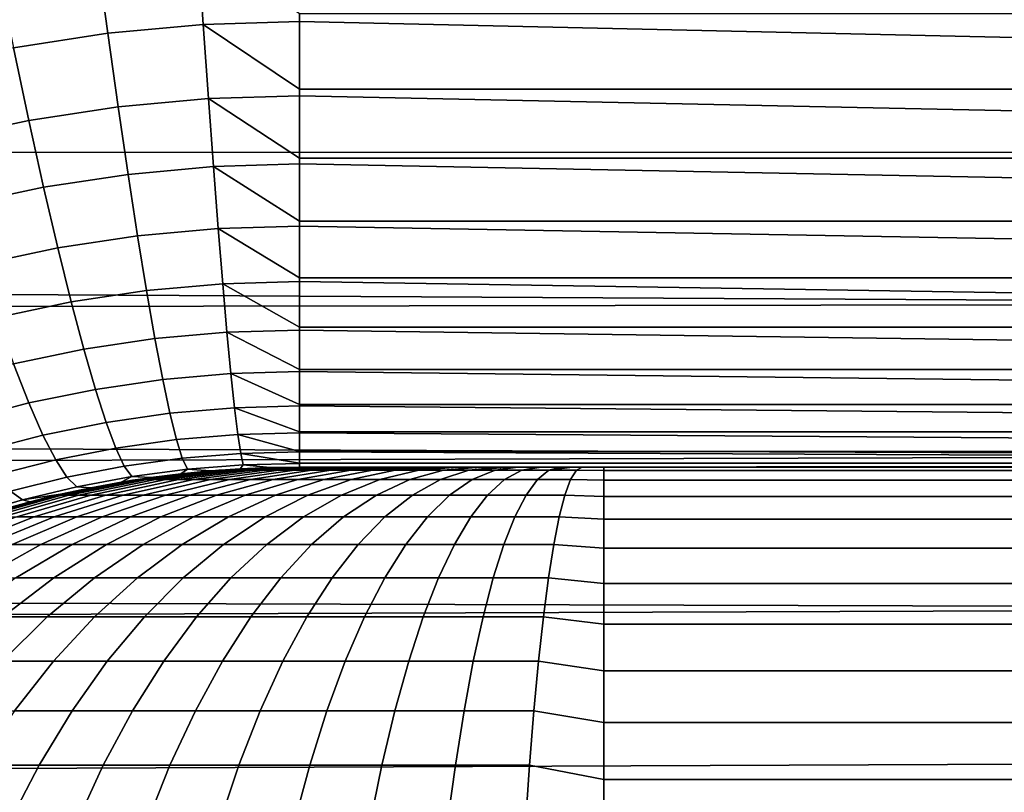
# Model space of a CAD drawing. Header units: metres. Extents: x -28 to 70, y -212 to 27.
# Tile 201 of 220: x 63.32 to 66.55, y 2.43 to 4.97. Entities that reach past the tile are written whole.
import ezdxf

# ---------------------------------------------------------------- set-up
doc = ezdxf.new("R2010")
doc.units = ezdxf.units.M
doc.layers.add('solid_10_261_012_XXX', color=7, linetype='CONTINUOUS')

msp = doc.modelspace()

# ---------------------------------------------------------------- linework, layer by layer
at = {"layer": 'solid_10_261_012_XXX'}
for points in [[(63.609783, 4.923544, 133.995682), (63.923458, 4.952283, 133.982269), (63.905788, 5.213049, 133.738678), (63.574562, 5.182639, 133.752197)], [(63.923458, 4.952283, 133.982269), (64.238998, 4.96186, 133.977707), (64.238998, 4.987589, 133.952133), (63.905788, 5.213049, 133.738678)], [(63.299953, 4.875989, 134.017944), (63.609783, 4.923544, 133.995682), (63.574562, 5.182639, 133.752197), (63.247429, 5.132321, 133.774673)], [(29.639135, 4.813691, 94.587929), (29.523336, 5.107241, 94.663094), (68.738998, 5.026743, 94.642006)], [(29.746939, 4.525622, 94.518761), (29.639135, 4.813691, 94.587929), (68.738998, 5.026743, 94.642006), (68.738998, 4.533361, 94.520561)], [(68.738998, 4.861815, 134.080826), (68.738998, 4.987607, 133.952118), (64.238998, 4.987589, 133.952133), (64.238998, 4.96186, 133.977707)], [(63.643826, 4.682488, 134.257172), (63.94054, 4.709576, 134.243896), (63.923458, 4.952283, 133.982269), (63.609783, 4.923544, 133.995682)], [(64.238998, 4.740719, 134.214005), (64.238998, 4.96186, 133.977707), (63.923458, 4.952283, 133.982269)], [(63.94054, 4.709576, 134.243896), (64.238998, 4.718604, 134.239395), (64.238998, 4.740719, 134.214005), (63.923458, 4.952283, 133.982269)], [(68.738998, 4.740737, 134.213974), (68.738998, 4.861815, 134.080826), (64.238998, 4.96186, 133.977707), (64.238998, 4.740719, 134.214005)], [(63.350704, 4.637662, 134.279251), (63.643826, 4.682488, 134.257172), (63.609783, 4.923544, 133.995682), (63.299953, 4.875989, 134.017944)], [(63.06282, 4.575603, 134.309708), (63.350704, 4.637662, 134.279251), (63.299953, 4.875989, 134.017944), (62.995728, 4.810164, 134.048691)], [(68.738998, 4.62453, 134.35141), (68.738998, 4.740737, 134.213974), (64.238998, 4.740719, 134.214005), (64.238998, 4.718604, 134.239395)], [(63.676521, 4.460703, 134.53537), (63.956951, 4.486166, 134.522232), (63.94054, 4.709576, 134.243896), (63.643826, 4.682488, 134.257172)], [(64.238998, 4.513326, 134.49295), (64.238998, 4.718604, 134.239395), (63.94054, 4.709576, 134.243896)], [(63.956951, 4.486166, 134.522232), (64.238998, 4.494656, 134.517776), (64.238998, 4.513326, 134.49295), (63.94054, 4.709576, 134.243896)], [(68.738998, 4.513344, 134.49292), (68.738998, 4.62453, 134.35141), (64.238998, 4.718604, 134.239395), (64.238998, 4.513326, 134.49295)], [(63.399426, 4.418557, 134.55722), (63.676521, 4.460703, 134.53537), (63.643826, 4.682488, 134.257172), (63.350704, 4.637662, 134.279251)], [(63.12719, 4.360193, 134.587387), (63.399426, 4.418557, 134.55722), (63.350704, 4.637662, 134.279251), (63.06282, 4.575603, 134.309708)], [(29.847288, 4.242304, 94.455109), (29.746939, 4.525622, 94.518761), (68.738998, 4.533361, 94.520561), (68.738998, 4.037054, 94.411682)], [(64.238998, 4.306588, 134.787537), (64.238998, 4.494656, 134.517776), (63.956951, 4.486166, 134.522232)], [(68.738998, 4.407324, 134.638351), (68.738998, 4.513344, 134.49292), (64.238998, 4.513326, 134.49295), (64.238998, 4.494656, 134.517776)], [(68.738998, 4.306605, 134.787506), (68.738998, 4.407324, 134.638351), (64.238998, 4.494656, 134.517776), (64.238998, 4.306588, 134.787537)], [(63.707703, 4.25932, 134.828842), (63.972607, 4.283196, 134.815842), (63.956951, 4.486166, 134.522232), (63.676521, 4.460703, 134.53537)], [(63.972607, 4.283196, 134.815842), (64.238998, 4.29116, 134.811432), (64.238998, 4.306588, 134.787537), (63.956951, 4.486166, 134.522232)], [(63.445866, 4.219791, 134.850449), (63.707703, 4.25932, 134.828842), (63.676521, 4.460703, 134.53537), (63.399426, 4.418557, 134.55722)], [(63.188503, 4.165034, 134.880295), (63.445866, 4.219791, 134.850449), (63.399426, 4.418557, 134.55722), (63.12719, 4.360193, 134.587387)], [(68.738998, 4.21132, 134.940186), (68.738998, 4.306605, 134.787506), (64.238998, 4.306588, 134.787537), (64.238998, 4.29116, 134.811432)], [(63.737206, 4.079368, 135.136078), (63.987427, 4.101701, 135.12323), (63.972607, 4.283196, 134.815842), (63.707703, 4.25932, 134.828842)], [(64.238998, 4.121576, 135.096222), (64.238998, 4.29116, 134.811432), (63.972607, 4.283196, 134.815842)], [(63.987427, 4.101701, 135.12323), (64.238998, 4.109154, 135.118881), (64.238998, 4.121576, 135.096222), (63.972607, 4.283196, 134.815842)], [(68.738998, 4.121591, 135.096191), (68.738998, 4.21132, 134.940186), (64.238998, 4.29116, 134.811432), (64.238998, 4.121576, 135.096222)], [(29.940353, 3.963545, 94.396675), (29.847288, 4.242304, 94.455109), (68.738998, 4.037054, 94.411682)], [(63.489788, 4.042381, 135.157455), (63.737206, 4.079368, 135.136078), (63.707703, 4.25932, 134.828842), (63.445866, 4.219791, 134.850449)], [(63.246452, 3.991123, 135.186966), (63.489788, 4.042381, 135.157455), (63.445866, 4.219791, 134.850449), (63.188503, 4.165034, 134.880295)], [(64.238998, 3.959248, 135.417419), (64.238998, 4.109154, 135.118881), (63.987427, 4.101701, 135.12323)], [(68.738998, 4.037534, 135.255325), (68.738998, 4.121591, 135.096191), (64.238998, 4.121576, 135.096222), (64.238998, 4.109154, 135.118881)], [(68.738998, 3.95926, 135.417389), (68.738998, 4.037534, 135.255325), (64.238998, 4.109154, 135.118881), (64.238998, 3.959248, 135.417419)], [(63.530972, 3.887232, 135.476639), (63.764889, 3.921765, 135.455536), (63.737206, 4.079368, 135.136078), (63.489788, 4.042381, 135.157455)], [(63.764889, 3.921765, 135.455536), (64.001335, 3.942608, 135.442825), (63.987427, 4.101701, 135.12323), (63.737206, 4.079368, 135.136078)], [(64.001335, 3.942608, 135.442825), (64.238998, 3.949569, 135.438538), (64.238998, 3.959248, 135.417419), (63.987427, 4.101701, 135.12323)], [(63.300739, 3.839347, 135.505814), (63.530972, 3.887232, 135.476639), (63.489788, 4.042381, 135.157455), (63.246452, 3.991123, 135.186966)], [(30.026407, 3.689128, 94.343185), (29.940353, 3.963545, 94.396675), (68.738998, 4.037054, 94.411682), (68.738998, 3.538141, 94.315453)], [(64.238998, 3.820444, 135.749451), (64.238998, 3.949569, 135.438538), (64.001335, 3.942608, 135.442825)], [(68.738998, 3.886868, 135.582169), (68.738998, 3.95926, 135.417389), (64.238998, 3.959248, 135.417419), (64.238998, 3.949569, 135.438538)], [(68.738998, 3.820453, 135.749435), (68.738998, 3.886868, 135.582169), (64.238998, 3.949569, 135.438538), (64.238998, 3.820444, 135.749451)], [(63.569199, 3.755137, 135.806396), (63.790604, 3.787317, 135.785553), (63.764889, 3.921765, 135.455536), (63.530972, 3.887232, 135.476639)], [(63.790604, 3.787317, 135.785553), (64.014259, 3.80673, 135.772995), (64.001335, 3.942608, 135.442825), (63.764889, 3.921765, 135.455536)], [(64.014259, 3.80673, 135.772995), (64.238998, 3.813218, 135.768784), (64.238998, 3.820444, 135.749451), (64.001335, 3.942608, 135.442825)], [(63.351089, 3.710482, 135.83522), (63.569199, 3.755137, 135.806396), (63.530972, 3.887232, 135.476639), (63.300739, 3.839347, 135.505814)], [(63.137222, 3.653746, 135.871552), (63.351089, 3.710482, 135.83522), (63.300739, 3.839347, 135.505814), (63.07526, 3.778565, 135.542572)], [(68.738998, 3.760101, 135.918976), (68.738998, 3.820453, 135.749435), (64.238998, 3.820444, 135.749451), (64.238998, 3.813218, 135.768784)], [(63.604282, 3.646769, 136.145035), (63.81422, 3.67671, 136.124466), (63.790604, 3.787317, 135.785553), (63.569199, 3.755137, 135.806396)], [(63.81422, 3.67671, 136.124466), (64.026138, 3.69476, 136.112076), (64.014259, 3.80673, 135.772995), (63.790604, 3.787317, 135.785553)], [(64.238998, 3.705884, 136.090622), (64.238998, 3.813218, 135.768784), (64.014259, 3.80673, 135.772995)], [(64.026138, 3.69476, 136.112076), (64.238998, 3.700797, 136.10791), (64.238998, 3.705884, 136.090622), (64.014259, 3.80673, 135.772995)], [(68.738998, 3.70589, 136.090591), (68.738998, 3.760101, 135.918976), (64.238998, 3.813218, 135.768784), (64.238998, 3.705884, 136.090622)], [(63.397243, 3.605185, 136.173508), (63.604282, 3.646769, 136.145035), (63.569199, 3.755137, 135.806396), (63.351089, 3.710482, 135.83522)], [(30.10569, 3.418769, 94.294365), (30.026407, 3.689128, 94.343185), (68.738998, 3.538141, 94.315453)], [(63.193935, 3.552289, 136.209396), (63.397243, 3.605185, 136.173508), (63.351089, 3.710482, 135.83522), (63.137222, 3.653746, 135.871552)], [(63.835617, 3.590508, 136.47052), (64.036903, 3.60727, 136.458298), (64.026138, 3.69476, 136.112076), (63.81422, 3.67671, 136.124466)], [(64.238998, 3.61616, 136.439133), (64.238998, 3.700797, 136.10791), (64.026138, 3.69476, 136.112076)], [(64.036903, 3.60727, 136.458298), (64.238998, 3.612881, 136.454193), (64.238998, 3.61616, 136.439133), (64.026138, 3.69476, 136.112076)], [(68.738998, 3.657891, 136.264053), (68.738998, 3.70589, 136.090591), (64.238998, 3.705884, 136.090622), (64.238998, 3.700797, 136.10791)], [(68.738998, 3.616164, 136.439117), (68.738998, 3.657891, 136.264053), (64.238998, 3.700797, 136.10791), (64.238998, 3.61616, 136.439133)], [(63.63604, 3.562683, 136.490829), (63.835617, 3.590508, 136.47052), (63.81422, 3.67671, 136.124466), (63.604282, 3.646769, 136.145035)], [(63.438961, 3.523994, 136.518921), (63.63604, 3.562683, 136.490829), (63.604282, 3.646769, 136.145035), (63.397243, 3.605185, 136.173508)], [(63.245117, 3.474713, 136.554367), (63.438961, 3.523994, 136.518921), (63.397243, 3.605185, 136.173508), (63.193935, 3.552289, 136.209396)], [(63.664307, 3.503307, 136.84201), (63.854687, 3.529152, 136.821991), (63.835617, 3.590508, 136.47052), (63.63604, 3.562683, 136.490829)], [(63.854687, 3.529152, 136.821991), (64.046509, 3.544706, 136.809921), (64.036903, 3.60727, 136.458298), (63.835617, 3.590508, 136.47052)], [(64.238998, 3.551739, 136.793198), (64.238998, 3.612881, 136.454193), (64.036903, 3.60727, 136.458298)], [(64.046509, 3.544706, 136.809921), (64.238998, 3.549917, 136.805878), (64.238998, 3.551739, 136.793198), (64.036903, 3.60727, 136.458298)], [(68.738998, 3.580765, 136.61557), (68.738998, 3.616164, 136.439117), (64.238998, 3.61616, 136.439133), (64.238998, 3.612881, 136.454193)], [(68.738998, 3.55174, 136.793198), (68.738998, 3.580765, 136.61557), (64.238998, 3.612881, 136.454193), (64.238998, 3.551739, 136.793198)], [(63.47604, 3.467324, 136.86972), (63.664307, 3.503307, 136.84201), (63.63604, 3.562683, 136.490829), (63.438961, 3.523994, 136.518921)], [(30.178324, 3.152518, 94.250023), (30.10569, 3.418769, 94.294365), (68.738998, 3.538141, 94.315453), (68.738998, 3.036945, 94.231918)], [(63.290501, 3.421412, 136.904724), (63.47604, 3.467324, 136.86972), (63.438961, 3.523994, 136.518921), (63.245117, 3.474713, 136.554367)], [(63.688942, 3.468945, 137.196777), (63.871334, 3.492955, 137.177032), (63.854687, 3.529152, 136.821991), (63.664307, 3.503307, 136.84201)], [(63.871334, 3.492955, 137.177032), (64.054893, 3.507389, 137.165146), (64.046509, 3.544706, 136.809921), (63.854687, 3.529152, 136.821991)], [(64.238998, 3.512951, 137.150986), (64.238998, 3.549917, 136.805878), (64.046509, 3.544706, 136.809921)], [(64.054893, 3.507389, 137.165146), (64.238998, 3.512228, 137.161163), (64.238998, 3.512951, 137.150986), (64.046509, 3.544706, 136.809921)], [(68.738998, 3.529126, 136.971741), (68.738998, 3.55174, 136.793198), (64.238998, 3.551739, 136.793198), (64.238998, 3.549917, 136.805878)], [(68.738998, 3.512952, 137.150986), (68.738998, 3.529126, 136.971741), (64.238998, 3.549917, 136.805878), (64.238998, 3.512951, 137.150986)], [(63.508278, 3.435463, 137.224121), (63.688942, 3.468945, 137.196777), (63.664307, 3.503307, 136.84201), (63.47604, 3.467324, 136.86972)], [(63.871334, 3.492955, 137.177032), (63.688942, 3.468945, 137.196777), (63.75182, 3.465928, 137.54039), (63.849838, 3.478298, 137.529648)], [(63.871334, 3.492955, 137.177032), (63.849838, 3.478298, 137.529648), (63.947495, 3.48784, 137.521332)], [(64.054893, 3.507389, 137.165146), (63.871334, 3.492955, 137.177032), (63.947495, 3.48784, 137.521332), (64.044846, 3.494611, 137.515411)], [(63.947495, 3.48784, 137.521332), (63.964394, 3.489211, 195.5), (64.238998, 3.5, 195.5), (64.044846, 3.494611, 137.515411)], [(63.974182, 3.48973, 195.588654), (64.24144, 3.5, 195.569794), (64.238998, 3.5, 195.5), (63.964394, 3.489211, 195.5)], [(63.983738, 3.48973, 195.678741), (64.24897, 3.5, 195.640884), (64.244347, 3.5, 195.603271), (63.974182, 3.48973, 195.588654)], [(63.974182, 3.48973, 195.588654), (64.244347, 3.5, 195.603271), (64.24144, 3.5, 195.569794)], [(63.99971, 3.48973, 195.767929), (64.261581, 3.5, 195.711304), (64.260521, 3.5, 195.70636), (63.983738, 3.48973, 195.678741)], [(63.983738, 3.48973, 195.678741), (64.260521, 3.5, 195.70636), (64.24897, 3.5, 195.640884)], [(64.022003, 3.48973, 195.855743), (64.27916, 3.5, 195.780533), (64.261581, 3.5, 195.711304), (63.99971, 3.48973, 195.767929)], [(64.050514, 3.48973, 195.941742), (64.301651, 3.5, 195.848389), (64.287529, 3.5, 195.807724), (64.022003, 3.48973, 195.855743)], [(64.022003, 3.48973, 195.855743), (64.287529, 3.5, 195.807724), (64.27916, 3.5, 195.780533)], [(64.054893, 3.507389, 137.165146), (64.044846, 3.494611, 137.515411), (64.142059, 3.498657, 137.511856)], [(64.044846, 3.494611, 137.515411), (64.238998, 3.5, 195.5), (64.238991, 3.5, 166.505325), (64.142059, 3.498657, 137.511856)], [(64.085091, 3.48973, 196.025482), (64.328926, 3.5, 195.914444), (64.325089, 3.5, 195.905914), (64.050514, 3.48973, 195.941742)], [(64.050514, 3.48973, 195.941742), (64.325089, 3.5, 195.905914), (64.301651, 3.5, 195.848389)], [(64.238998, 3.512228, 137.161163), (64.054893, 3.507389, 137.165146), (64.142059, 3.498657, 137.511856), (64.239098, 3.5, 137.510635)], [(64.125565, 3.48973, 196.106537), (64.360847, 3.5, 195.978394), (64.328926, 3.5, 195.914444), (64.085091, 3.48973, 196.025482)], [(64.171722, 3.48973, 196.184494), (64.397247, 3.5, 196.039856), (64.372665, 3.5, 195.999466), (64.125565, 3.48973, 196.106537)], [(64.125565, 3.48973, 196.106537), (64.372665, 3.5, 195.999466), (64.360847, 3.5, 195.978394)], [(64.142059, 3.498657, 137.511856), (64.238991, 3.5, 166.505325), (64.239098, 3.5, 137.510635)], [(64.223328, 3.48973, 196.258972), (64.437943, 3.5, 196.098587), (64.429733, 3.5, 196.087448), (64.171722, 3.48973, 196.184494)], [(64.171722, 3.48973, 196.184494), (64.429733, 3.5, 196.087448), (64.397247, 3.5, 196.039856)], [(64.280113, 3.48973, 196.329559), (64.482727, 3.5, 196.154266), (64.437943, 3.5, 196.098587), (64.223328, 3.48973, 196.258972)], [(64.238991, 3.5, 166.505325), (64.238998, 3.5, 195.5), (68.738998, 3.5, 137.510635)], [(66.489044, 3.5, 137.510635), (64.238991, 3.5, 166.505325), (68.738998, 3.5, 137.510635)], [(66.489044, 3.5, 137.510635), (64.239098, 3.5, 137.510635), (64.238991, 3.5, 166.505325)], [(68.738998, 3.512952, 137.150986), (64.238998, 3.512228, 137.161163), (64.239098, 3.5, 137.510635), (68.738998, 3.503239, 137.330688)], [(68.738998, 3.512952, 137.150986), (64.238998, 3.512951, 137.150986), (64.238998, 3.512228, 137.161163)], [(64.238998, 3.5, 195.5), (64.24144, 3.5, 195.569794), (68.738998, 3.5, 137.510635)], [(68.738998, 3.503239, 137.330688), (64.239098, 3.5, 137.510635), (66.489044, 3.5, 137.510635)], [(64.24144, 3.5, 195.569794), (64.244347, 3.5, 195.603271), (68.738998, 3.5, 137.510635)], [(64.244347, 3.5, 195.603271), (64.24897, 3.5, 195.640884), (68.738998, 3.5, 137.510635)], [(64.24897, 3.5, 195.640884), (64.260521, 3.5, 195.70636), (68.738998, 3.5, 137.510635)], [(64.260521, 3.5, 195.70636), (64.261581, 3.5, 195.711304), (68.738998, 3.5, 137.510635)], [(64.261581, 3.5, 195.711304), (64.27916, 3.5, 195.780533), (68.738998, 3.5, 137.510635)], [(64.27916, 3.5, 195.780533), (64.287529, 3.5, 195.807724), (68.738998, 3.5, 137.510635)], [(64.341805, 3.48973, 196.39592), (64.531387, 3.5, 196.206604), (64.495743, 3.5, 196.169006), (64.280113, 3.48973, 196.329559)], [(64.280113, 3.48973, 196.329559), (64.495743, 3.5, 196.169006), (64.482727, 3.5, 196.154266)], [(64.287529, 3.5, 195.807724), (64.301651, 3.5, 195.848389), (68.738998, 3.5, 137.510635)], [(64.301651, 3.5, 195.848389), (64.325089, 3.5, 195.905914), (68.738998, 3.5, 137.510635)], [(64.325089, 3.5, 195.905914), (64.328926, 3.5, 195.914444), (68.738998, 3.5, 137.510635)], [(64.328926, 3.5, 195.914444), (64.360847, 3.5, 195.978394), (68.738998, 3.5, 137.510635)], [(64.408073, 3.48973, 196.457703), (64.583664, 3.5, 196.255341), (64.57, 3.5, 196.243256), (64.341805, 3.48973, 196.39592)], [(64.341805, 3.48973, 196.39592), (64.57, 3.5, 196.243256), (64.531387, 3.5, 196.206604)], [(64.360847, 3.5, 195.978394), (64.372665, 3.5, 195.999466), (68.738998, 3.5, 137.510635)], [(64.372665, 3.5, 195.999466), (64.397247, 3.5, 196.039856), (68.738998, 3.5, 137.510635)], [(64.397247, 3.5, 196.039856), (64.429733, 3.5, 196.087448), (68.738998, 3.5, 137.510635)], [(64.478584, 3.48973, 196.514587), (64.639275, 3.5, 196.300201), (64.583664, 3.5, 196.255341), (64.408073, 3.48973, 196.457703)], [(64.429733, 3.5, 196.087448), (64.437943, 3.5, 196.098587), (68.738998, 3.5, 137.510635)], [(64.437943, 3.5, 196.098587), (64.482727, 3.5, 196.154266), (68.738998, 3.5, 137.510635)], [(64.552979, 3.48973, 196.566299), (64.697937, 3.5, 196.340988), (64.651558, 3.5, 196.309265), (64.478584, 3.48973, 196.514587)], [(64.478584, 3.48973, 196.514587), (64.651558, 3.5, 196.309265), (64.639275, 3.5, 196.300201)], [(64.482727, 3.5, 196.154266), (64.495743, 3.5, 196.169006), (68.738998, 3.5, 137.510635)], [(64.495743, 3.5, 196.169006), (64.531387, 3.5, 196.206604), (68.738998, 3.5, 137.510635)], [(64.531387, 3.5, 196.206604), (64.57, 3.5, 196.243256), (68.738998, 3.5, 137.510635)], [(64.630875, 3.48973, 196.612564), (64.759361, 3.5, 196.377472), (64.739532, 3.5, 196.366333), (64.552979, 3.48973, 196.566299)], [(64.552979, 3.48973, 196.566299), (64.739532, 3.5, 196.366333), (64.697937, 3.5, 196.340988)], [(64.57, 3.5, 196.243256), (64.583664, 3.5, 196.255341), (68.738998, 3.5, 137.510635)], [(64.583664, 3.5, 196.255341), (64.639275, 3.5, 196.300201), (68.738998, 3.5, 137.510635)], [(64.711876, 3.48973, 196.653152), (64.82325, 3.5, 196.409485), (64.759361, 3.5, 196.377472), (64.630875, 3.48973, 196.612564)], [(64.639275, 3.5, 196.300201), (64.651558, 3.5, 196.309265), (68.738998, 3.5, 137.510635)], [(64.651558, 3.5, 196.309265), (64.697937, 3.5, 196.340988), (68.738998, 3.5, 137.510635)], [(64.697937, 3.5, 196.340988), (64.739532, 3.5, 196.366333), (68.738998, 3.5, 137.510635)], [(64.79557, 3.48973, 196.687851), (64.889275, 3.5, 196.436844), (64.833092, 3.5, 196.41391), (64.711876, 3.48973, 196.653152)], [(64.711876, 3.48973, 196.653152), (64.833092, 3.5, 196.41391), (64.82325, 3.5, 196.409485)], [(64.739532, 3.5, 196.366333), (64.759361, 3.5, 196.377472), (68.738998, 3.5, 137.510635)], [(64.759361, 3.5, 196.377472), (64.82325, 3.5, 196.409485), (68.738998, 3.5, 137.510635)], [(64.881523, 3.48973, 196.716492), (64.957092, 3.5, 196.459442), (64.931274, 3.5, 196.451477), (64.79557, 3.48973, 196.687851)], [(64.79557, 3.48973, 196.687851), (64.931274, 3.5, 196.451477), (64.889275, 3.5, 196.436844)], [(64.82325, 3.5, 196.409485), (64.833092, 3.5, 196.41391), (68.738998, 3.5, 137.510635)], [(64.833092, 3.5, 196.41391), (64.889275, 3.5, 196.436844), (68.738998, 3.5, 137.510635)], [(64.969307, 3.48973, 196.738907), (65.026314, 3.5, 196.477127), (64.957092, 3.5, 196.459442), (64.881523, 3.48973, 196.716492)], [(64.889275, 3.5, 196.436844), (64.931274, 3.5, 196.451477), (68.738998, 3.5, 137.510635)], [(64.931274, 3.5, 196.451477), (64.957092, 3.5, 196.459442), (68.738998, 3.5, 137.510635)], [(64.957092, 3.5, 196.459442), (65.026314, 3.5, 196.477127), (68.738998, 3.5, 137.510635)], [(65.058464, 3.48973, 196.755005), (65.096703, 3.5, 196.489822), (65.032646, 3.5, 196.478485), (64.969307, 3.48973, 196.738907)], [(64.969307, 3.48973, 196.738907), (65.032646, 3.5, 196.478485), (65.026314, 3.5, 196.477127)], [(65.026314, 3.5, 196.477127), (65.032646, 3.5, 196.478485), (68.738998, 3.5, 137.510635)], [(65.032646, 3.5, 196.478485), (65.096703, 3.5, 196.489822), (68.738998, 3.5, 137.510635)], [(65.148544, 3.48973, 196.764694), (65.167778, 3.5, 196.497467), (65.135727, 3.5, 196.494644), (65.058464, 3.48973, 196.755005)], [(65.058464, 3.48973, 196.755005), (65.135727, 3.5, 196.494644), (65.096703, 3.5, 196.489822)], [(65.096703, 3.5, 196.489822), (65.135727, 3.5, 196.494644), (68.738998, 3.5, 137.510635)], [(65.135727, 3.5, 196.494644), (65.167778, 3.5, 196.497467), (68.738998, 3.5, 137.510635)], [(65.238998, 3.489211, 196.774612), (65.238998, 3.5, 196.5), (65.167778, 3.5, 196.497467), (65.148544, 3.48973, 196.764694)], [(65.167778, 3.5, 196.497467), (65.238998, 3.5, 196.5), (68.738998, 3.5, 137.510635)], [(65.238998, 3.5, 196.5), (68.738998, 3.5, 196.5), (68.738998, 3.5, 137.510635)], [(68.738998, 3.489211, 196.774612), (68.738998, 3.5, 196.5), (65.238998, 3.5, 196.5), (65.238998, 3.489211, 196.774612)], [(68.738998, 3.503239, 137.330688), (66.489044, 3.5, 137.510635), (68.738998, 3.5, 137.510635)], [(63.329857, 3.392658, 137.258667), (63.508278, 3.435463, 137.224121), (63.47604, 3.467324, 136.86972), (63.290501, 3.421412, 136.904724)], [(63.42194, 3.403295, 195.5), (63.445911, 3.407934, 195.625671), (63.708481, 3.458982, 195.607269), (63.691479, 3.456909, 195.5)], [(63.708481, 3.458982, 195.607269), (63.445911, 3.407934, 195.625671), (63.459465, 3.407934, 195.753403), (63.720051, 3.458982, 195.716293)], [(63.720051, 3.458982, 195.716293), (63.459465, 3.407934, 195.753403), (63.482101, 3.407934, 195.879822), (63.739372, 3.458982, 195.824203)], [(63.739372, 3.458982, 195.824203), (63.482101, 3.407934, 195.879822), (63.51371, 3.407934, 196.004318), (63.766354, 3.458982, 195.930466)], [(63.688942, 3.468945, 137.196777), (63.508278, 3.435463, 137.224121), (63.554497, 3.432413, 137.569366), (63.653412, 3.450665, 137.553619)], [(63.766354, 3.458982, 195.930466), (63.51371, 3.407934, 196.004318), (63.554127, 3.407934, 196.126236), (63.800854, 3.458982, 196.034531)], [(63.800854, 3.458982, 196.034531), (63.554127, 3.407934, 196.126236), (63.603149, 3.407934, 196.244949), (63.842693, 3.458982, 196.135864)], [(63.842693, 3.458982, 196.135864), (63.603149, 3.407934, 196.244949), (63.660522, 3.407934, 196.359863), (63.891666, 3.458982, 196.233948)], [(63.653412, 3.450665, 137.553619), (63.691479, 3.456909, 195.5), (63.964394, 3.489211, 195.5), (63.75182, 3.465928, 137.54039)], [(63.688942, 3.468945, 137.196777), (63.653412, 3.450665, 137.553619), (63.75182, 3.465928, 137.54039)], [(63.891666, 3.458982, 196.233948), (63.660522, 3.407934, 196.359863), (63.725956, 3.407934, 196.470398), (63.947517, 3.458982, 196.328293)], [(63.691479, 3.456909, 195.5), (63.708481, 3.458982, 195.607269), (63.974182, 3.48973, 195.588654), (63.964394, 3.489211, 195.5)], [(63.974182, 3.48973, 195.588654), (63.708481, 3.458982, 195.607269), (63.720051, 3.458982, 195.716293), (63.983738, 3.48973, 195.678741)], [(63.983738, 3.48973, 195.678741), (63.720051, 3.458982, 195.716293), (63.739372, 3.458982, 195.824203), (63.99971, 3.48973, 195.767929)], [(63.947517, 3.458982, 196.328293), (63.725956, 3.407934, 196.470398), (63.799114, 3.407934, 196.575958), (64.009964, 3.458982, 196.418396)], [(63.99971, 3.48973, 195.767929), (63.739372, 3.458982, 195.824203), (63.766354, 3.458982, 195.930466), (64.022003, 3.48973, 195.855743)], [(63.849838, 3.478298, 137.529648), (63.75182, 3.465928, 137.54039), (63.964394, 3.489211, 195.5)], [(64.022003, 3.48973, 195.855743), (63.766354, 3.458982, 195.930466), (63.800854, 3.458982, 196.034531), (64.050514, 3.48973, 195.941742)], [(64.009964, 3.458982, 196.418396), (63.799114, 3.407934, 196.575958), (63.879627, 3.407934, 196.676041), (64.078682, 3.458982, 196.50383)], [(64.050514, 3.48973, 195.941742), (63.800854, 3.458982, 196.034531), (63.842693, 3.458982, 196.135864), (64.085091, 3.48973, 196.025482)], [(64.085091, 3.48973, 196.025482), (63.842693, 3.458982, 196.135864), (63.891666, 3.458982, 196.233948), (64.125565, 3.48973, 196.106537)], [(63.947495, 3.48784, 137.521332), (63.849838, 3.478298, 137.529648), (63.964394, 3.489211, 195.5)], [(64.078682, 3.458982, 196.50383), (63.879627, 3.407934, 196.676041), (63.967079, 3.407934, 196.770111), (64.153328, 3.458982, 196.584122)], [(64.125565, 3.48973, 196.106537), (63.891666, 3.458982, 196.233948), (63.947517, 3.458982, 196.328293), (64.171722, 3.48973, 196.184494)], [(64.171722, 3.48973, 196.184494), (63.947517, 3.458982, 196.328293), (64.009964, 3.458982, 196.418396), (64.223328, 3.48973, 196.258972)], [(64.153328, 3.458982, 196.584122), (63.967079, 3.407934, 196.770111), (64.06102, 3.407934, 196.857697), (64.233521, 3.458982, 196.658875)], [(64.223328, 3.48973, 196.258972), (64.009964, 3.458982, 196.418396), (64.078682, 3.458982, 196.50383), (64.280113, 3.48973, 196.329559)], [(64.233521, 3.458982, 196.658875), (64.06102, 3.407934, 196.857697), (64.160988, 3.407934, 196.938354), (64.31884, 3.458982, 196.727722)], [(64.280113, 3.48973, 196.329559), (64.078682, 3.458982, 196.50383), (64.153328, 3.458982, 196.584122), (64.341805, 3.48973, 196.39592)], [(64.341805, 3.48973, 196.39592), (64.153328, 3.458982, 196.584122), (64.233521, 3.458982, 196.658875), (64.408073, 3.48973, 196.457703)], [(64.31884, 3.458982, 196.727722), (64.160988, 3.407934, 196.938354), (64.266449, 3.407934, 197.011658), (64.408867, 3.458982, 196.790298)], [(64.408073, 3.48973, 196.457703), (64.233521, 3.458982, 196.658875), (64.31884, 3.458982, 196.727722), (64.478584, 3.48973, 196.514587)], [(64.408867, 3.458982, 196.790298), (64.266449, 3.407934, 197.011658), (64.376877, 3.407934, 197.077255), (64.503128, 3.458982, 196.846283)], [(64.478584, 3.48973, 196.514587), (64.31884, 3.458982, 196.727722), (64.408867, 3.458982, 196.790298), (64.552979, 3.48973, 196.566299)], [(64.503128, 3.458982, 196.846283), (64.376877, 3.407934, 197.077255), (64.491714, 3.407934, 197.134781), (64.601143, 3.458982, 196.895401)], [(64.552979, 3.48973, 196.566299), (64.408867, 3.458982, 196.790298), (64.503128, 3.458982, 196.846283), (64.630875, 3.48973, 196.612564)], [(64.601143, 3.458982, 196.895401), (64.491714, 3.407934, 197.134781), (64.610359, 3.407934, 197.183975), (64.702415, 3.458982, 196.937378)], [(64.630875, 3.48973, 196.612564), (64.503128, 3.458982, 196.846283), (64.601143, 3.458982, 196.895401), (64.711876, 3.48973, 196.653152)], [(64.711876, 3.48973, 196.653152), (64.601143, 3.458982, 196.895401), (64.702415, 3.458982, 196.937378), (64.79557, 3.48973, 196.687851)], [(64.702415, 3.458982, 196.937378), (64.610359, 3.407934, 197.183975), (64.732224, 3.407934, 197.224564), (64.806427, 3.458982, 196.972031)], [(64.79557, 3.48973, 196.687851), (64.702415, 3.458982, 196.937378), (64.806427, 3.458982, 196.972031), (64.881523, 3.48973, 196.716492)], [(64.806427, 3.458982, 196.972031), (64.732224, 3.407934, 197.224564), (64.856667, 3.407934, 197.256348), (64.912651, 3.458982, 196.999161)], [(64.881523, 3.48973, 196.716492), (64.806427, 3.458982, 196.972031), (64.912651, 3.458982, 196.999161), (64.969307, 3.48973, 196.738907)], [(64.912651, 3.458982, 196.999161), (64.856667, 3.407934, 197.256348), (64.983063, 3.407934, 197.279175), (65.020538, 3.458982, 197.018646)], [(64.969307, 3.48973, 196.738907), (64.912651, 3.458982, 196.999161), (65.020538, 3.458982, 197.018646), (65.058464, 3.48973, 196.755005)], [(65.020538, 3.458982, 197.018646), (64.983063, 3.407934, 197.279175), (65.110771, 3.407934, 197.292908), (65.129547, 3.458982, 197.030365)], [(65.058464, 3.48973, 196.755005), (65.020538, 3.458982, 197.018646), (65.129547, 3.458982, 197.030365), (65.148544, 3.48973, 196.764694)], [(65.129547, 3.458982, 197.030365), (65.110771, 3.407934, 197.292908), (65.238998, 3.403295, 197.317062), (65.238998, 3.456909, 197.047516)], [(65.148544, 3.48973, 196.764694), (65.129547, 3.458982, 197.030365), (65.238998, 3.456909, 197.047516), (65.238998, 3.489211, 196.774612)], [(65.238998, 3.489211, 196.774612), (65.238998, 3.456909, 197.047516), (68.738998, 3.456909, 197.047516), (68.738998, 3.489211, 196.774612)], [(63.329857, 3.392658, 137.258667), (63.455082, 3.411081, 137.587631), (63.554497, 3.432413, 137.569366), (63.508278, 3.435463, 137.224121)], [(63.355164, 3.386566, 137.608459), (63.42194, 3.403295, 195.5), (63.691479, 3.456909, 195.5), (63.455082, 3.411081, 137.587631)], [(63.554497, 3.432413, 137.569366), (63.455082, 3.411081, 137.587631), (63.691479, 3.456909, 195.5)], [(63.653412, 3.450665, 137.553619), (63.554497, 3.432413, 137.569366), (63.691479, 3.456909, 195.5)], [(65.238998, 3.456909, 197.047516), (65.238998, 3.403295, 197.317062), (68.738998, 3.403295, 197.317062), (68.738998, 3.456909, 197.047516)], [(63.154182, 3.340691, 137.300064), (63.329857, 3.392658, 137.258667), (63.290501, 3.421412, 136.904724), (63.108299, 3.365809, 136.946625)], [(63.153778, 3.327505, 137.657883), (63.15744, 3.328698, 195.5), (63.42194, 3.403295, 195.5), (63.254707, 3.358745, 137.631866)], [(63.15744, 3.328698, 195.5), (63.188007, 3.336887, 195.643753), (63.445911, 3.407934, 195.625671), (63.42194, 3.403295, 195.5)], [(63.445911, 3.407934, 195.625671), (63.188007, 3.336887, 195.643753), (63.20351, 3.336887, 195.789841), (63.459465, 3.407934, 195.753403)], [(63.459465, 3.407934, 195.753403), (63.20351, 3.336887, 195.789841), (63.229404, 3.336887, 195.934464), (63.482101, 3.407934, 195.879822)], [(63.482101, 3.407934, 195.879822), (63.229404, 3.336887, 195.934464), (63.26556, 3.336887, 196.076859), (63.51371, 3.407934, 196.004318)], [(63.355164, 3.386566, 137.608459), (63.254707, 3.358745, 137.631866), (63.42194, 3.403295, 195.5)], [(63.51371, 3.407934, 196.004318), (63.26556, 3.336887, 196.076859), (63.31179, 3.336887, 196.216309), (63.554127, 3.407934, 196.126236)], [(63.554127, 3.407934, 196.126236), (63.31179, 3.336887, 196.216309), (63.367863, 3.336887, 196.352097), (63.603149, 3.407934, 196.244949)], [(63.329857, 3.392658, 137.258667), (63.355164, 3.386566, 137.608459), (63.455082, 3.411081, 137.587631)], [(63.603149, 3.407934, 196.244949), (63.367863, 3.336887, 196.352097), (63.433487, 3.336887, 196.483536), (63.660522, 3.407934, 196.359863)], [(63.660522, 3.407934, 196.359863), (63.433487, 3.336887, 196.483536), (63.508331, 3.336887, 196.60997), (63.725956, 3.407934, 196.470398)], [(63.725956, 3.407934, 196.470398), (63.508331, 3.336887, 196.60997), (63.592014, 3.336887, 196.730713), (63.799114, 3.407934, 196.575958)], [(63.799114, 3.407934, 196.575958), (63.592014, 3.336887, 196.730713), (63.684105, 3.336887, 196.845184), (63.879627, 3.407934, 196.676041)], [(63.879627, 3.407934, 196.676041), (63.684105, 3.336887, 196.845184), (63.784134, 3.336887, 196.952789), (63.967079, 3.407934, 196.770111)], [(63.967079, 3.407934, 196.770111), (63.784134, 3.336887, 196.952789), (63.891594, 3.336887, 197.052979), (64.06102, 3.407934, 196.857697)], [(64.06102, 3.407934, 196.857697), (63.891594, 3.336887, 197.052979), (64.005936, 3.336887, 197.145233), (64.160988, 3.407934, 196.938354)], [(64.160988, 3.407934, 196.938354), (64.005936, 3.336887, 197.145233), (64.126564, 3.336887, 197.22908), (64.266449, 3.407934, 197.011658)], [(64.266449, 3.407934, 197.011658), (64.126564, 3.336887, 197.22908), (64.252884, 3.336887, 197.304108), (64.376877, 3.407934, 197.077255)], [(64.376877, 3.407934, 197.077255), (64.252884, 3.336887, 197.304108), (64.384232, 3.336887, 197.369919), (64.491714, 3.407934, 197.134781)], [(64.491714, 3.407934, 197.134781), (64.384232, 3.336887, 197.369919), (64.519943, 3.336887, 197.426178), (64.610359, 3.407934, 197.183975)], [(64.610359, 3.407934, 197.183975), (64.519943, 3.336887, 197.426178), (64.659332, 3.336887, 197.47261), (64.732224, 3.407934, 197.224564)], [(64.732224, 3.407934, 197.224564), (64.659332, 3.336887, 197.47261), (64.801674, 3.336887, 197.508972), (64.856667, 3.407934, 197.256348)], [(64.856667, 3.407934, 197.256348), (64.801674, 3.336887, 197.508972), (64.946251, 3.336887, 197.53508), (64.983063, 3.407934, 197.279175)], [(64.983063, 3.407934, 197.279175), (64.946251, 3.336887, 197.53508), (65.092323, 3.336887, 197.550781), (65.110771, 3.407934, 197.292908)], [(65.110771, 3.407934, 197.292908), (65.092323, 3.336887, 197.550781), (65.238998, 3.328698, 197.581558), (65.238998, 3.403295, 197.317062)], [(65.238998, 3.403295, 197.317062), (65.238998, 3.328698, 197.581558), (68.738998, 3.328698, 197.581558), (68.738998, 3.403295, 197.317062)], [(63.329857, 3.392658, 137.258667), (63.154182, 3.340691, 137.300064), (63.254707, 3.358745, 137.631866), (63.355164, 3.386566, 137.608459)], [(63.31179, 3.336887, 196.216309), (63.075264, 3.246258, 196.304214), (63.138218, 3.246258, 196.45668), (63.367863, 3.336887, 196.352097)], [(63.367863, 3.336887, 196.352097), (63.138218, 3.246258, 196.45668), (63.211895, 3.246258, 196.604248), (63.433487, 3.336887, 196.483536)], [(63.433487, 3.336887, 196.483536), (63.211895, 3.246258, 196.604248), (63.295925, 3.246258, 196.746185), (63.508331, 3.336887, 196.60997)], [(63.508331, 3.336887, 196.60997), (63.295925, 3.246258, 196.746185), (63.389877, 3.246258, 196.88176), (63.592014, 3.336887, 196.730713)], [(63.592014, 3.336887, 196.730713), (63.389877, 3.246258, 196.88176), (63.493271, 3.246258, 197.010284), (63.684105, 3.336887, 196.845184)], [(63.684105, 3.336887, 196.845184), (63.493271, 3.246258, 197.010284), (63.605579, 3.246258, 197.131088), (63.784134, 3.336887, 196.952789)], [(63.784134, 3.336887, 196.952789), (63.605579, 3.246258, 197.131088), (63.726227, 3.246258, 197.243576), (63.891594, 3.336887, 197.052979)], [(63.891594, 3.336887, 197.052979), (63.726227, 3.246258, 197.243576), (63.854595, 3.246258, 197.347153), (64.005936, 3.336887, 197.145233)], [(64.005936, 3.336887, 197.145233), (63.854595, 3.246258, 197.347153), (63.990036, 3.246258, 197.441284), (64.126564, 3.336887, 197.22908)], [(64.126564, 3.336887, 197.22908), (63.990036, 3.246258, 197.441284), (64.131851, 3.246258, 197.525528), (64.252884, 3.336887, 197.304108)], [(64.252884, 3.336887, 197.304108), (64.131851, 3.246258, 197.525528), (64.27932, 3.246258, 197.599411), (64.384232, 3.336887, 197.369919)], [(64.384232, 3.336887, 197.369919), (64.27932, 3.246258, 197.599411), (64.431694, 3.246258, 197.662582), (64.519943, 3.336887, 197.426178)], [(64.519943, 3.336887, 197.426178), (64.431694, 3.246258, 197.662582), (64.588188, 3.246258, 197.714722), (64.659332, 3.336887, 197.47261)], [(64.659332, 3.336887, 197.47261), (64.588188, 3.246258, 197.714722), (64.748001, 3.246258, 197.755539), (64.801674, 3.336887, 197.508972)], [(64.801674, 3.336887, 197.508972), (64.748001, 3.246258, 197.755539), (64.910324, 3.246258, 197.784836), (64.946251, 3.336887, 197.53508)], [(64.946251, 3.336887, 197.53508), (64.910324, 3.246258, 197.784836), (65.074326, 3.246258, 197.802475), (65.092323, 3.336887, 197.550781)], [(65.092323, 3.336887, 197.550781), (65.074326, 3.246258, 197.802475), (65.238998, 3.233578, 197.839386), (65.238998, 3.328698, 197.581558)], [(65.238998, 3.328698, 197.581558), (65.238998, 3.233578, 197.839386), (68.738998, 3.233578, 197.839386), (68.738998, 3.328698, 197.581558)], [(63.295925, 3.246258, 196.746185), (63.089985, 3.13658, 196.878265), (63.193893, 3.13658, 197.028214), (63.389877, 3.246258, 196.88176)], [(63.389877, 3.246258, 196.88176), (63.193893, 3.13658, 197.028214), (63.308243, 3.13658, 197.170349), (63.493271, 3.246258, 197.010284)], [(63.493271, 3.246258, 197.010284), (63.308243, 3.13658, 197.170349), (63.432453, 3.13658, 197.30397), (63.605579, 3.246258, 197.131088)], [(63.605579, 3.246258, 197.131088), (63.432453, 3.13658, 197.30397), (63.565887, 3.13658, 197.428375), (63.726227, 3.246258, 197.243576)], [(63.726227, 3.246258, 197.243576), (63.565887, 3.13658, 197.428375), (63.707867, 3.13658, 197.542923), (63.854595, 3.246258, 197.347153)], [(63.854595, 3.246258, 197.347153), (63.707867, 3.13658, 197.542923), (63.857658, 3.13658, 197.647049), (63.990036, 3.246258, 197.441284)], [(63.990036, 3.246258, 197.441284), (63.857658, 3.13658, 197.647049), (64.014511, 3.13658, 197.740204), (64.131851, 3.246258, 197.525528)], [(64.131851, 3.246258, 197.525528), (64.014511, 3.13658, 197.740204), (64.177605, 3.13658, 197.82193), (64.27932, 3.246258, 197.599411)], [(64.27932, 3.246258, 197.599411), (64.177605, 3.13658, 197.82193), (64.34613, 3.13658, 197.8918), (64.431694, 3.246258, 197.662582)], [(64.431694, 3.246258, 197.662582), (64.34613, 3.13658, 197.8918), (64.519203, 3.13658, 197.949448), (64.588188, 3.246258, 197.714722)], [(64.588188, 3.246258, 197.714722), (64.519203, 3.13658, 197.949448), (64.695961, 3.13658, 197.994598), (64.748001, 3.246258, 197.755539)], [(64.748001, 3.246258, 197.755539), (64.695961, 3.13658, 197.994598), (64.875488, 3.13658, 198.027008), (64.910324, 3.246258, 197.784836)], [(64.910324, 3.246258, 197.784836), (64.875488, 3.13658, 198.027008), (65.05687, 3.13658, 198.046509), (65.074326, 3.246258, 197.802475)], [(65.074326, 3.246258, 197.802475), (65.05687, 3.13658, 198.046509), (65.238998, 3.118523, 198.088974), (65.238998, 3.233578, 197.839386)], [(65.238998, 3.233578, 197.839386), (65.238998, 3.118523, 198.088974), (68.738998, 3.118523, 198.088974), (68.738998, 3.233578, 197.839386)], [(30.244587, 2.890223, 94.209938), (30.178324, 3.152518, 94.250023), (68.738998, 3.036945, 94.231918)], [(63.308243, 3.13658, 197.170349), (63.130108, 3.008494, 197.324463), (63.265778, 3.008494, 197.470398), (63.432453, 3.13658, 197.30397)], [(63.432453, 3.13658, 197.30397), (63.265778, 3.008494, 197.470398), (63.411526, 3.008494, 197.606277), (63.565887, 3.13658, 197.428375)], [(63.565887, 3.13658, 197.428375), (63.411526, 3.008494, 197.606277), (63.566601, 3.008494, 197.7314), (63.707867, 3.13658, 197.542923)], [(63.707867, 3.13658, 197.542923), (63.566601, 3.008494, 197.7314), (63.730217, 3.008494, 197.845139), (63.857658, 3.13658, 197.647049)], [(63.857658, 3.13658, 197.647049), (63.730217, 3.008494, 197.845139), (63.901535, 3.008494, 197.946899), (64.014511, 3.13658, 197.740204)], [(64.014511, 3.13658, 197.740204), (63.901535, 3.008494, 197.946899), (64.079681, 3.008494, 198.036148), (64.177605, 3.13658, 197.82193)], [(64.177605, 3.13658, 197.82193), (64.079681, 3.008494, 198.036148), (64.263748, 3.008494, 198.112473), (64.34613, 3.13658, 197.8918)], [(64.34613, 3.13658, 197.8918), (64.263748, 3.008494, 198.112473), (64.452797, 3.008494, 198.175446), (64.519203, 3.13658, 197.949448)], [(64.519203, 3.13658, 197.949448), (64.452797, 3.008494, 198.175446), (64.645859, 3.008494, 198.224747), (64.695961, 3.13658, 197.994598)], [(64.695961, 3.13658, 197.994598), (64.645859, 3.008494, 198.224747), (64.841949, 3.008494, 198.260147), (64.875488, 3.13658, 198.027008)], [(64.875488, 3.13658, 198.027008), (64.841949, 3.008494, 198.260147), (65.04007, 3.008494, 198.281464), (65.05687, 3.13658, 198.046509)], [(65.05687, 3.13658, 198.046509), (65.04007, 3.008494, 198.281464), (65.238998, 2.984241, 198.328751), (65.238998, 3.118523, 198.088974)], [(65.238998, 3.118523, 198.088974), (65.238998, 2.984241, 198.328751), (68.738998, 2.984241, 198.328751), (68.738998, 3.118523, 198.088974)], [(30.35853, 2.377249, 94.141785), (30.244587, 2.890223, 94.209938), (68.738998, 3.036945, 94.231918), (68.738998, 2.533788, 94.161148)], [(63.265778, 3.008494, 197.470398), (63.106533, 2.862753, 197.629425), (63.264038, 2.862753, 197.776276), (63.411526, 3.008494, 197.606277)], [(63.411526, 3.008494, 197.606277), (63.264038, 2.862753, 197.776276), (63.431629, 2.862753, 197.911484), (63.566601, 3.008494, 197.7314)], [(63.566601, 3.008494, 197.7314), (63.431629, 2.862753, 197.911484), (63.608448, 2.862753, 198.034393), (63.730217, 3.008494, 197.845139)], [(63.730217, 3.008494, 197.845139), (63.608448, 2.862753, 198.034393), (63.793594, 2.862753, 198.144363), (63.901535, 3.008494, 197.946899)], [(63.901535, 3.008494, 197.946899), (63.793594, 2.862753, 198.144363), (63.986122, 2.862753, 198.240829), (64.079681, 3.008494, 198.036148)], [(64.079681, 3.008494, 198.036148), (63.986122, 2.862753, 198.240829), (64.185043, 2.862753, 198.323303), (64.263748, 3.008494, 198.112473)], [(64.263748, 3.008494, 198.112473), (64.185043, 2.862753, 198.323303), (64.389351, 2.862753, 198.391357), (64.452797, 3.008494, 198.175446)], [(64.452797, 3.008494, 198.175446), (64.389351, 2.862753, 198.391357), (64.597992, 2.862753, 198.444656), (64.645859, 3.008494, 198.224747)], [(64.645859, 3.008494, 198.224747), (64.597992, 2.862753, 198.444656), (64.809906, 2.862753, 198.48291), (64.841949, 3.008494, 198.260147)], [(64.841949, 3.008494, 198.260147), (64.809906, 2.862753, 198.48291), (65.02401, 2.862753, 198.505936), (65.04007, 3.008494, 198.281464)], [(65.04007, 3.008494, 198.281464), (65.02401, 2.862753, 198.505936), (65.238998, 2.831559, 198.557251), (65.238998, 2.984241, 198.328751)], [(65.238998, 2.984241, 198.328751), (65.238998, 2.831559, 198.557251), (68.738998, 2.831559, 198.557251), (68.738998, 2.984241, 198.328751)], [(63.264038, 2.862753, 197.776276), (63.124298, 2.700212, 197.937332), (63.303745, 2.700212, 198.082123), (63.431629, 2.862753, 197.911484)], [(63.431629, 2.862753, 197.911484), (63.303745, 2.700212, 198.082123), (63.493076, 2.700212, 198.21373), (63.608448, 2.862753, 198.034393)], [(63.608448, 2.862753, 198.034393), (63.493076, 2.700212, 198.21373), (63.691322, 2.700212, 198.331482), (63.793594, 2.862753, 198.144363)], [(63.793594, 2.862753, 198.144363), (63.691322, 2.700212, 198.331482), (63.897472, 2.700212, 198.434769), (63.986122, 2.862753, 198.240829)], [(63.986122, 2.862753, 198.240829), (63.897472, 2.700212, 198.434769), (64.110466, 2.700212, 198.523071), (64.185043, 2.862753, 198.323303)], [(64.185043, 2.862753, 198.323303), (64.110466, 2.700212, 198.523071), (64.329231, 2.700212, 198.595947), (64.389351, 2.862753, 198.391357)], [(64.389351, 2.862753, 198.391357), (64.329231, 2.700212, 198.595947), (64.552635, 2.700212, 198.653), (64.597992, 2.862753, 198.444656)], [(64.597992, 2.862753, 198.444656), (64.552635, 2.700212, 198.653), (64.779541, 2.700212, 198.69397), (64.809906, 2.862753, 198.48291)], [(64.809906, 2.862753, 198.48291), (64.779541, 2.700212, 198.69397), (65.008797, 2.700212, 198.718628), (65.02401, 2.862753, 198.505936)], [(65.02401, 2.862753, 198.505936), (65.008797, 2.700212, 198.718628), (65.238998, 2.661421, 198.773071), (65.238998, 2.831559, 198.557251)], [(65.238998, 2.831559, 198.557251), (65.238998, 2.661421, 198.773071), (68.738998, 2.661421, 198.773071), (68.738998, 2.831559, 198.557251)], [(63.303745, 2.700212, 198.082123), (63.183701, 2.521826, 198.242294), (63.384777, 2.521826, 198.382065), (63.493076, 2.700212, 198.21373)], [(63.493076, 2.700212, 198.21373), (63.384777, 2.521826, 198.382065), (63.595318, 2.521826, 198.507111), (63.691322, 2.700212, 198.331482)], [(63.691322, 2.700212, 198.331482), (63.595318, 2.521826, 198.507111), (63.814255, 2.521826, 198.616806), (63.897472, 2.700212, 198.434769)], [(63.897472, 2.700212, 198.434769), (63.814255, 2.521826, 198.616806), (64.040466, 2.521826, 198.710602), (64.110466, 2.700212, 198.523071)], [(64.110466, 2.700212, 198.523071), (64.040466, 2.521826, 198.710602), (64.272797, 2.521826, 198.787994), (64.329231, 2.700212, 198.595947)], [(64.329231, 2.700212, 198.595947), (64.272797, 2.521826, 198.787994), (64.510056, 2.521826, 198.848587), (64.552635, 2.700212, 198.653)], [(64.552635, 2.700212, 198.653), (64.510056, 2.521826, 198.848587), (64.751045, 2.521826, 198.89209), (64.779541, 2.700212, 198.69397)], [(64.779541, 2.700212, 198.69397), (64.751045, 2.521826, 198.89209), (64.994522, 2.521826, 198.918289), (65.008797, 2.700212, 198.718628)], [(65.008797, 2.700212, 198.718628), (64.994522, 2.521826, 198.918289), (65.238998, 2.474874, 198.974869), (65.238998, 2.661421, 198.773071)], [(65.238998, 2.661421, 198.773071), (65.238998, 2.474874, 198.974869), (68.738998, 2.474874, 198.974869), (68.738998, 2.661421, 198.773071)], [(30.448997, 1.878798, 94.08844), (30.35853, 2.377249, 94.141785), (68.738998, 2.533788, 94.161148), (68.738998, 2.028995, 94.103188)], [(63.183701, 2.521826, 198.242294), (63.072197, 2.32864, 198.391068), (63.28418, 2.32864, 198.538422), (63.384777, 2.521826, 198.382065)], [(63.384777, 2.521826, 198.382065), (63.28418, 2.32864, 198.538422), (63.506145, 2.32864, 198.670258), (63.595318, 2.521826, 198.507111)], [(63.595318, 2.521826, 198.507111), (63.506145, 2.32864, 198.670258), (63.736958, 2.32864, 198.785904), (63.814255, 2.521826, 198.616806)], [(63.814255, 2.521826, 198.616806), (63.736958, 2.32864, 198.785904), (63.975441, 2.32864, 198.884781), (64.040466, 2.521826, 198.710602)], [(64.040466, 2.521826, 198.710602), (63.975441, 2.32864, 198.884781), (64.220375, 2.32864, 198.96637), (64.272797, 2.521826, 198.787994)], [(64.272797, 2.521826, 198.787994), (64.220375, 2.32864, 198.96637), (64.470512, 2.32864, 199.030258), (64.510056, 2.521826, 198.848587)], [(64.510056, 2.521826, 198.848587), (64.470512, 2.32864, 199.030258), (64.724571, 2.32864, 199.076126), (64.751045, 2.521826, 198.89209)], [(64.751045, 2.521826, 198.89209), (64.724571, 2.32864, 199.076126), (64.981255, 2.32864, 199.103729), (64.994522, 2.521826, 198.918289)], [(64.994522, 2.521826, 198.918289), (64.981255, 2.32864, 199.103729), (65.238998, 2.273068, 199.161423), (65.238998, 2.474874, 198.974869)], [(65.238998, 2.474874, 198.974869), (65.238998, 2.273068, 199.161423), (68.738998, 2.273068, 199.161423), (68.738998, 2.474874, 198.974869)]]:
    msp.add_3dface(points, dxfattribs=at)

doc.saveas('drawing.dxf')
